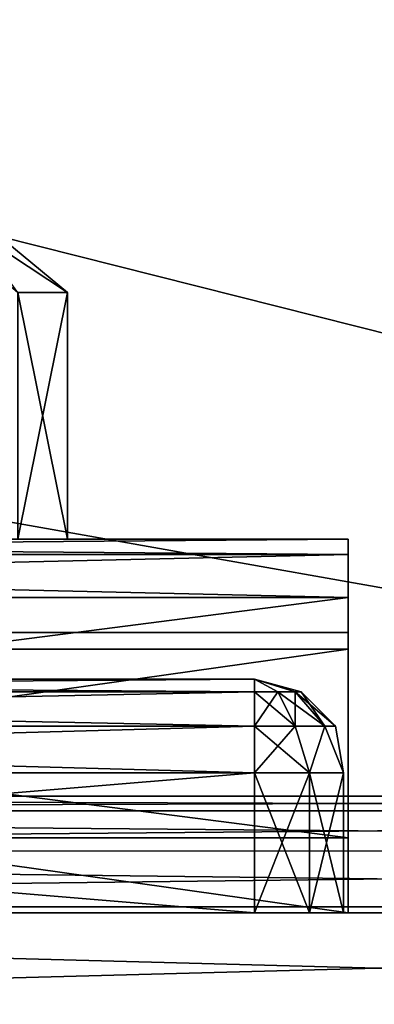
# Model space of a CAD drawing. Header units: millimetres. Extents: x -96 to 96, y -34 to 18.
# Tile 146 of 192: x 62.6 to 64.11, y -27.89 to -23.68. Entities that reach past the tile are written whole.
import ezdxf

# ---------------------------------------------------------------- set-up
doc = ezdxf.new("R2010")
doc.units = ezdxf.units.MM
doc.header["$LTSCALE"] = 65.185185
for name, color, linetype in [('103', 7, 'CONTINUOUS'), ('147', 7, 'CONTINUOUS'), ('161', 7, 'CONTINUOUS'), ('174', 7, 'CONTINUOUS'), ('2', 7, 'CONTINUOUS'), ('22', 7, 'CONTINUOUS'), ('24', 7, 'CONTINUOUS'), ('336', 7, 'CONTINUOUS'), ('337', 7, 'CONTINUOUS'), ('339', 7, 'CONTINUOUS'), ('340', 7, 'CONTINUOUS'), ('342', 7, 'CONTINUOUS'), ('343', 7, 'CONTINUOUS'), ('345', 7, 'CONTINUOUS'), ('347', 7, 'CONTINUOUS'), ('6', 7, 'CONTINUOUS'), ('642', 7, 'CONTINUOUS'), ('644', 7, 'CONTINUOUS'), ('645', 7, 'CONTINUOUS'), ('646', 7, 'CONTINUOUS'), ('647', 7, 'CONTINUOUS'), ('648', 7, 'CONTINUOUS'), ('649', 7, 'CONTINUOUS'), ('650', 7, 'CONTINUOUS'), ('651', 7, 'CONTINUOUS'), ('654', 7, 'CONTINUOUS'), ('655', 7, 'CONTINUOUS'), ('656', 7, 'CONTINUOUS'), ('657', 7, 'CONTINUOUS'), ('68', 7, 'CONTINUOUS'), ('70', 7, 'CONTINUOUS')]:
    doc.layers.add(name, color=color, linetype=linetype)

msp = doc.modelspace()

# ---------------------------------------------------------------- linework, layer by layer
at = {"layer": '103', "color": 7, "linetype": 'Continuous'}
for points in [[(54.25, -28, -23.4466), (54.25, -27.4738, -23.419), (74, -27.4738, -23.419), (54.25, -28, -23.4466)], [(74, -28, -23.4466), (54.25, -28, -23.4466), (74, -27.4738, -23.419), (74, -28, -23.4466)]]:
    msp.add_3dface(points, dxfattribs=at)
at = {"layer": '147', "color": 7, "linetype": 'Continuous'}
for points in [[(74, -28, 23.4466), (74, -27.4738, 23.419), (54.25, -27.4738, 23.419), (74, -28, 23.4466)], [(54.25, -28, 23.4466), (74, -28, 23.4466), (54.25, -27.4738, 23.419), (54.25, -28, 23.4466)]]:
    msp.add_3dface(points, dxfattribs=at)
at = {"layer": '161', "color": 7, "linetype": 'Continuous'}
for points in [[(74, -27.0627, 23.1621), (74, -27, 22.9197), (54.25, -27.0627, 23.1621), (74, -27.0627, 23.1621)], [(74, -27, 22.9197), (54.25, -27, 22.9197), (54.25, -27.0627, 23.1621), (74, -27, 22.9197)], [(74, -27.2353, 23.3438), (74, -27.0627, 23.1621), (54.25, -27.235, 23.3437), (74, -27.2353, 23.3438)], [(54.25, -27.235, 23.3437), (74, -27.0627, 23.1621), (54.25, -27.0627, 23.1621), (54.25, -27.235, 23.3437)], [(54.25, -27.4738, 23.419), (74, -27.2353, 23.3438), (54.25, -27.235, 23.3437), (54.25, -27.4738, 23.419)], [(54.25, -27.4738, 23.419), (74, -27.4738, 23.419), (74, -27.2353, 23.3438), (54.25, -27.4738, 23.419)]]:
    msp.add_3dface(points, dxfattribs=at)
at = {"layer": '174', "color": 7, "linetype": 'Continuous'}
for points in [[(54.25, -27, -22.9197), (74, -27.0627, -23.1621), (54.25, -27.0627, -23.1621), (54.25, -27, -22.9197)], [(54.25, -27, -22.9197), (74, -27, -22.9197), (74, -27.0627, -23.1621), (54.25, -27, -22.9197)], [(74, -27.0627, -23.1621), (74, -27.2353, -23.3438), (54.25, -27.0627, -23.1621), (74, -27.0627, -23.1621)], [(54.25, -27.0627, -23.1621), (74, -27.2353, -23.3438), (54.25, -27.235, -23.3437), (54.25, -27.0627, -23.1621)], [(74, -27.2353, -23.3438), (74, -27.4738, -23.419), (54.25, -27.235, -23.3437), (74, -27.2353, -23.3438)], [(74, -27.4738, -23.419), (54.25, -27.4738, -23.419), (54.25, -27.235, -23.3437), (74, -27.4738, -23.419)]]:
    msp.add_3dface(points, dxfattribs=at)
at = {"layer": '2', "color": 7, "linetype": 'Continuous'}
for points in [[(74, -27.5, 22.1466), (3.9737, 10.2026, 22.4756), (3.7894, -9.8053, 22.301), (74, -27.5, 22.1466)], [(74, 10.2026, 22.4756), (3.9737, 10.2026, 22.4756), (74, -27.5, 22.1466), (74, 10.2026, 22.4756)], [(3.6186, -27.5, 22.1466), (74, -27.5, 22.1466), (3.7894, -9.8053, 22.301), (3.6186, -27.5, 22.1466)]]:
    msp.add_3dface(points, dxfattribs=at)
at = {"layer": '22', "color": 7, "linetype": 'Continuous'}
for points in [[(72, -2, 20), (72, -27.5, 20.2225), (-72, -27.5, 20.2225), (72, -2, 20)], [(-72, -2, 20), (72, -2, 20), (-72, -27.5, 20.2225), (-72, -2, 20)]]:
    msp.add_3dface(points, dxfattribs=at)
at = {"layer": '24', "color": 7, "linetype": 'Continuous'}
for points in [[(-72, -2, -20), (-72, -27.5, -20.2225), (72, -27.5, -20.2225), (-72, -2, -20)], [(72, -2, -20), (-72, -2, -20), (72, -27.5, -20.2225), (72, -2, -20)]]:
    msp.add_3dface(points, dxfattribs=at)
at = {"layer": '336', "color": 7, "linetype": 'Continuous'}
for points in [[(56.4, -26.9, 18.3), (63.6, -27.5, 18.3), (63.6, -26.9, 18.3), (56.4, -26.9, 18.3)], [(56.4, -27.5, 18.3), (63.6, -27.5, 18.3), (56.4, -26.9, 18.3), (56.4, -27.5, 18.3)]]:
    msp.add_3dface(points, dxfattribs=at)
at = {"layer": '337', "color": 7, "linetype": 'Continuous'}
for points in [[(63.6, -26.9, 7.7), (56.4, -27.5, 7.7), (56.4, -26.9, 7.7), (63.6, -26.9, 7.7)], [(63.6, -27.5, 7.7), (56.4, -27.5, 7.7), (63.6, -26.9, 7.7), (63.6, -27.5, 7.7)]]:
    msp.add_3dface(points, dxfattribs=at)
at = {"layer": '339', "color": 7, "linetype": 'Continuous'}
for points in [[(63.8351, -26.9, 17.5764), (63.6, -27.5, 17.5), (63.6, -26.9, 17.5), (63.8351, -26.9, 17.5764)], [(63.8351, -27.5, 17.5764), (63.6, -27.5, 17.5), (63.8351, -26.9, 17.5764), (63.8351, -27.5, 17.5764)], [(63.6, -26.9, 18.3), (63.8351, -27.5, 18.2236), (63.8351, -26.9, 18.2236), (63.6, -26.9, 18.3)], [(63.6, -27.5, 18.3), (63.8351, -27.5, 18.2236), (63.6, -26.9, 18.3), (63.6, -27.5, 18.3)], [(63.9804, -26.9, 17.7764), (63.8351, -27.5, 17.5764), (63.8351, -26.9, 17.5764), (63.9804, -26.9, 17.7764)], [(63.9804, -27.5, 17.7764), (63.8351, -27.5, 17.5764), (63.9804, -26.9, 17.7764), (63.9804, -27.5, 17.7764)], [(63.8351, -26.9, 18.2236), (63.9804, -27.5, 18.0236), (63.9804, -26.9, 18.0236), (63.8351, -26.9, 18.2236)], [(63.8351, -27.5, 18.2236), (63.9804, -27.5, 18.0236), (63.8351, -26.9, 18.2236), (63.8351, -27.5, 18.2236)], [(63.9804, -26.9, 18.0236), (63.9804, -27.5, 17.7764), (63.9804, -26.9, 17.7764), (63.9804, -26.9, 18.0236)], [(63.9804, -27.5, 18.0236), (63.9804, -27.5, 17.7764), (63.9804, -26.9, 18.0236), (63.9804, -27.5, 18.0236)]]:
    msp.add_3dface(points, dxfattribs=at)
at = {"layer": '340', "color": 7, "linetype": 'Continuous'}
for points in [[(63.8351, -27.5, 7.7764), (63.6, -27.5, 7.7), (63.8351, -26.9, 7.7764), (63.8351, -27.5, 7.7764)], [(63.6, -27.5, 7.7), (63.6, -26.9, 7.7), (63.8351, -26.9, 7.7764), (63.6, -27.5, 7.7)], [(63.6, -26.9, 8.5), (63.8351, -27.5, 8.4236), (63.8351, -26.9, 8.4236), (63.6, -26.9, 8.5)], [(63.6, -27.5, 8.5), (63.8351, -27.5, 8.4236), (63.6, -26.9, 8.5), (63.6, -27.5, 8.5)], [(63.8351, -26.9, 8.4236), (63.9804, -27.5, 8.2236), (63.9804, -26.9, 8.2236), (63.8351, -26.9, 8.4236)], [(63.9804, -27.5, 7.9764), (63.8351, -27.5, 7.7764), (63.9804, -26.9, 7.9764), (63.9804, -27.5, 7.9764)], [(63.9804, -26.9, 7.9764), (63.8351, -27.5, 7.7764), (63.8351, -26.9, 7.7764), (63.9804, -26.9, 7.9764)], [(63.8351, -27.5, 8.4236), (63.9804, -27.5, 8.2236), (63.8351, -26.9, 8.4236), (63.8351, -27.5, 8.4236)], [(63.9804, -26.9, 8.2236), (63.9804, -27.5, 7.9764), (63.9804, -26.9, 7.9764), (63.9804, -26.9, 8.2236)], [(63.9804, -27.5, 8.2236), (63.9804, -27.5, 7.9764), (63.9804, -26.9, 8.2236), (63.9804, -27.5, 8.2236)]]:
    msp.add_3dface(points, dxfattribs=at)
at = {"layer": '342', "color": 7, "linetype": 'Continuous'}
for points in [[(56.4, -26.5, 17.9), (63.6, -26.5, 17.9), (63.6, -26.5535, 17.7002), (56.4, -26.5, 17.9)], [(56.4, -26.5535, 18.0998), (63.6, -26.5, 17.9), (56.4, -26.5, 17.9), (56.4, -26.5535, 18.0998)], [(63.6, -26.5535, 18.0998), (63.6, -26.5, 17.9), (56.4, -26.5535, 18.0998), (63.6, -26.5535, 18.0998)], [(56.4, -26.5535, 17.7002), (56.4, -26.5, 17.9), (63.6, -26.5535, 17.7002), (56.4, -26.5535, 17.7002)], [(56.4, -26.7, 17.5536), (56.4, -26.5535, 17.7002), (63.6, -26.7, 17.5536), (56.4, -26.7, 17.5536)], [(56.4, -26.7, 18.2464), (63.6, -26.5535, 18.0998), (56.4, -26.5535, 18.0998), (56.4, -26.7, 18.2464)], [(63.6, -26.7, 18.2464), (63.6, -26.5535, 18.0998), (56.4, -26.7, 18.2464), (63.6, -26.7, 18.2464)], [(63.6, -26.7, 17.5536), (56.4, -26.5535, 17.7002), (63.6, -26.5535, 17.7002), (63.6, -26.7, 17.5536)], [(63.6, -26.9, 17.5), (56.4, -26.7, 17.5536), (63.6, -26.7, 17.5536), (63.6, -26.9, 17.5)], [(63.6, -26.9, 17.5), (56.4, -26.9, 17.5), (56.4, -26.7, 17.5536), (63.6, -26.9, 17.5)], [(56.4, -26.9, 18.3), (63.6, -26.7, 18.2464), (56.4, -26.7, 18.2464), (56.4, -26.9, 18.3)], [(56.4, -26.9, 18.3), (63.6, -26.9, 18.3), (63.6, -26.7, 18.2464), (56.4, -26.9, 18.3)]]:
    msp.add_3dface(points, dxfattribs=at)
at = {"layer": '343', "color": 7, "linetype": 'Continuous'}
for points in [[(63.773, -26.5535, 17.9999), (63.6, -26.5, 17.9), (63.6999, -26.5535, 18.073), (63.773, -26.5535, 17.9999)], [(63.7998, -26.5535, 17.9), (63.6, -26.5, 17.9), (63.773, -26.5535, 17.9999), (63.7998, -26.5535, 17.9)], [(63.6, -26.5, 17.9), (63.6, -26.5535, 18.0998), (63.6999, -26.5535, 18.073), (63.6, -26.5, 17.9)], [(63.6, -26.5535, 17.7002), (63.6, -26.5, 17.9), (63.6999, -26.5535, 17.727), (63.6, -26.5535, 17.7002)], [(63.6999, -26.5535, 17.727), (63.6, -26.5, 17.9), (63.773, -26.5535, 17.8001), (63.6999, -26.5535, 17.727)], [(63.773, -26.5535, 17.8001), (63.6, -26.5, 17.9), (63.7998, -26.5535, 17.9), (63.773, -26.5535, 17.8001)], [(63.6, -26.5535, 18.0998), (63.6, -26.7, 18.2464), (63.7732, -26.7, 18.2), (63.6, -26.5535, 18.0998)], [(63.6, -26.5535, 18.0998), (63.7732, -26.7, 18.2), (63.6999, -26.5535, 18.073), (63.6, -26.5535, 18.0998)], [(63.7732, -26.7, 17.6), (63.6, -26.7, 17.5536), (63.6999, -26.5535, 17.727), (63.7732, -26.7, 17.6)], [(63.6, -26.7, 17.5536), (63.6, -26.5535, 17.7002), (63.6999, -26.5535, 17.727), (63.6, -26.7, 17.5536)], [(63.7732, -26.7, 17.6), (63.6999, -26.5535, 17.727), (63.773, -26.5535, 17.8001), (63.7732, -26.7, 17.6)], [(63.7732, -26.7, 18.2), (63.9, -26.7, 18.0732), (63.6999, -26.5535, 18.073), (63.7732, -26.7, 18.2)], [(63.9, -26.7, 18.0732), (63.773, -26.5535, 17.9999), (63.6999, -26.5535, 18.073), (63.9, -26.7, 18.0732)], [(63.9, -26.7, 17.7268), (63.773, -26.5535, 17.8001), (63.7998, -26.5535, 17.9), (63.9, -26.7, 17.7268)], [(63.9, -26.7, 17.7268), (63.7732, -26.7, 17.6), (63.773, -26.5535, 17.8001), (63.9, -26.7, 17.7268)], [(63.9464, -26.7, 17.9), (63.7998, -26.5535, 17.9), (63.773, -26.5535, 17.9999), (63.9464, -26.7, 17.9)], [(63.9, -26.7, 18.0732), (63.9464, -26.7, 17.9), (63.773, -26.5535, 17.9999), (63.9, -26.7, 18.0732)], [(63.9464, -26.7, 17.9), (63.9, -26.7, 17.7268), (63.7998, -26.5535, 17.9), (63.9464, -26.7, 17.9)], [(63.6, -26.7, 18.2464), (63.8351, -26.9, 18.2236), (63.7732, -26.7, 18.2), (63.6, -26.7, 18.2464)], [(63.6, -26.9, 17.5), (63.6, -26.7, 17.5536), (63.7732, -26.7, 17.6), (63.6, -26.9, 17.5)], [(63.8351, -26.9, 17.5764), (63.6, -26.9, 17.5), (63.7732, -26.7, 17.6), (63.8351, -26.9, 17.5764)], [(63.6, -26.9, 18.3), (63.8351, -26.9, 18.2236), (63.6, -26.7, 18.2464), (63.6, -26.9, 18.3)], [(63.7732, -26.7, 18.2), (63.8351, -26.9, 18.2236), (63.9, -26.7, 18.0732), (63.7732, -26.7, 18.2)], [(63.9, -26.7, 17.7268), (63.8351, -26.9, 17.5764), (63.7732, -26.7, 17.6), (63.9, -26.7, 17.7268)], [(63.8351, -26.9, 18.2236), (63.9804, -26.9, 18.0236), (63.9, -26.7, 18.0732), (63.8351, -26.9, 18.2236)], [(63.9804, -26.9, 17.7764), (63.8351, -26.9, 17.5764), (63.9, -26.7, 17.7268), (63.9804, -26.9, 17.7764)], [(63.9464, -26.7, 17.9), (63.9804, -26.9, 17.7764), (63.9, -26.7, 17.7268), (63.9464, -26.7, 17.9)], [(63.9, -26.7, 18.0732), (63.9804, -26.9, 18.0236), (63.9464, -26.7, 17.9), (63.9, -26.7, 18.0732)], [(63.9804, -26.9, 18.0236), (63.9804, -26.9, 17.7764), (63.9464, -26.7, 17.9), (63.9804, -26.9, 18.0236)]]:
    msp.add_3dface(points, dxfattribs=at)
at = {"layer": '345', "color": 7, "linetype": 'Continuous'}
for points in [[(63.6, -26.5, 8.1), (56.4, -26.5, 8.1), (56.4, -26.5535, 8.2998), (63.6, -26.5, 8.1)], [(63.6, -26.5535, 8.2998), (63.6, -26.5, 8.1), (56.4, -26.5535, 8.2998), (63.6, -26.5535, 8.2998)], [(56.4, -26.5535, 7.9002), (56.4, -26.5, 8.1), (63.6, -26.5535, 7.9002), (56.4, -26.5535, 7.9002)], [(63.6, -26.5535, 7.9002), (56.4, -26.5, 8.1), (63.6, -26.5, 8.1), (63.6, -26.5535, 7.9002)], [(63.6, -26.7, 8.4464), (63.6, -26.5535, 8.2998), (56.4, -26.7, 8.4464), (63.6, -26.7, 8.4464)], [(56.4, -26.7, 8.4464), (63.6, -26.5535, 8.2998), (56.4, -26.5535, 8.2998), (56.4, -26.7, 8.4464)], [(56.4, -26.7, 7.7536), (56.4, -26.5535, 7.9002), (63.6, -26.7, 7.7536), (56.4, -26.7, 7.7536)], [(63.6, -26.7, 7.7536), (56.4, -26.5535, 7.9002), (63.6, -26.5535, 7.9002), (63.6, -26.7, 7.7536)], [(56.4, -26.9, 8.5), (63.6, -26.7, 8.4464), (56.4, -26.7, 8.4464), (56.4, -26.9, 8.5)], [(63.6, -26.9, 7.7), (56.4, -26.9, 7.7), (56.4, -26.7, 7.7536), (63.6, -26.9, 7.7)], [(63.6, -26.9, 7.7), (56.4, -26.7, 7.7536), (63.6, -26.7, 7.7536), (63.6, -26.9, 7.7)], [(56.4, -26.9, 8.5), (63.6, -26.9, 8.5), (63.6, -26.7, 8.4464), (56.4, -26.9, 8.5)]]:
    msp.add_3dface(points, dxfattribs=at)
at = {"layer": '347', "color": 7, "linetype": 'Continuous'}
for points in [[(63.7998, -26.5535, 8.1), (63.6, -26.5, 8.1), (63.773, -26.5535, 8.1999), (63.7998, -26.5535, 8.1)], [(63.6, -26.5535, 7.9002), (63.6, -26.5, 8.1), (63.6999, -26.5535, 7.927), (63.6, -26.5535, 7.9002)], [(63.773, -26.5535, 8.1999), (63.6, -26.5, 8.1), (63.6999, -26.5535, 8.273), (63.773, -26.5535, 8.1999)], [(63.6, -26.5, 8.1), (63.6, -26.5535, 8.2998), (63.6999, -26.5535, 8.273), (63.6, -26.5, 8.1)], [(63.773, -26.5535, 8.0001), (63.6, -26.5, 8.1), (63.7998, -26.5535, 8.1), (63.773, -26.5535, 8.0001)], [(63.6999, -26.5535, 7.927), (63.6, -26.5, 8.1), (63.773, -26.5535, 8.0001), (63.6999, -26.5535, 7.927)], [(63.7732, -26.7, 7.8), (63.6, -26.7, 7.7536), (63.6999, -26.5535, 7.927), (63.7732, -26.7, 7.8)], [(63.6, -26.7, 7.7536), (63.6, -26.5535, 7.9002), (63.6999, -26.5535, 7.927), (63.6, -26.7, 7.7536)], [(63.6, -26.5535, 8.2998), (63.7732, -26.7, 8.4), (63.6999, -26.5535, 8.273), (63.6, -26.5535, 8.2998)], [(63.6, -26.5535, 8.2998), (63.6, -26.7, 8.4464), (63.7732, -26.7, 8.4), (63.6, -26.5535, 8.2998)], [(63.7732, -26.7, 7.8), (63.6999, -26.5535, 7.927), (63.773, -26.5535, 8.0001), (63.7732, -26.7, 7.8)], [(63.7732, -26.7, 8.4), (63.9, -26.7, 8.2732), (63.6999, -26.5535, 8.273), (63.7732, -26.7, 8.4)], [(63.9, -26.7, 8.2732), (63.773, -26.5535, 8.1999), (63.6999, -26.5535, 8.273), (63.9, -26.7, 8.2732)], [(63.9464, -26.7, 8.1), (63.7998, -26.5535, 8.1), (63.773, -26.5535, 8.1999), (63.9464, -26.7, 8.1)], [(63.9, -26.7, 7.9268), (63.7732, -26.7, 7.8), (63.773, -26.5535, 8.0001), (63.9, -26.7, 7.9268)], [(63.9, -26.7, 7.9268), (63.773, -26.5535, 8.0001), (63.7998, -26.5535, 8.1), (63.9, -26.7, 7.9268)], [(63.9, -26.7, 8.2732), (63.9464, -26.7, 8.1), (63.773, -26.5535, 8.1999), (63.9, -26.7, 8.2732)], [(63.9464, -26.7, 8.1), (63.9, -26.7, 7.9268), (63.7998, -26.5535, 8.1), (63.9464, -26.7, 8.1)], [(63.8351, -26.9, 7.7764), (63.6, -26.9, 7.7), (63.7732, -26.7, 7.8), (63.8351, -26.9, 7.7764)], [(63.6, -26.9, 7.7), (63.6, -26.7, 7.7536), (63.7732, -26.7, 7.8), (63.6, -26.9, 7.7)], [(63.6, -26.9, 8.5), (63.8351, -26.9, 8.4236), (63.6, -26.7, 8.4464), (63.6, -26.9, 8.5)], [(63.6, -26.7, 8.4464), (63.8351, -26.9, 8.4236), (63.7732, -26.7, 8.4), (63.6, -26.7, 8.4464)], [(63.9, -26.7, 7.9268), (63.8351, -26.9, 7.7764), (63.7732, -26.7, 7.8), (63.9, -26.7, 7.9268)], [(63.7732, -26.7, 8.4), (63.8351, -26.9, 8.4236), (63.9, -26.7, 8.2732), (63.7732, -26.7, 8.4)], [(63.9804, -26.9, 7.9764), (63.8351, -26.9, 7.7764), (63.9, -26.7, 7.9268), (63.9804, -26.9, 7.9764)], [(63.8351, -26.9, 8.4236), (63.9804, -26.9, 8.2236), (63.9, -26.7, 8.2732), (63.8351, -26.9, 8.4236)], [(63.9464, -26.7, 8.1), (63.9804, -26.9, 7.9764), (63.9, -26.7, 7.9268), (63.9464, -26.7, 8.1)], [(63.9, -26.7, 8.2732), (63.9804, -26.9, 8.2236), (63.9464, -26.7, 8.1), (63.9, -26.7, 8.2732)], [(63.9804, -26.9, 8.2236), (63.9804, -26.9, 7.9764), (63.9464, -26.7, 8.1), (63.9804, -26.9, 8.2236)]]:
    msp.add_3dface(points, dxfattribs=at)
at = {"layer": '6', "color": 7, "linetype": 'Continuous'}
for points in [[(74, 10.2026, -22.4756), (74, -27.5, -22.1466), (3.6186, -27.5, -22.1466), (74, 10.2026, -22.4756)], [(3.8118, -7.4278, -22.3217), (74, 10.2026, -22.4756), (3.6186, -27.5, -22.1466), (3.8118, -7.4278, -22.3217)]]:
    msp.add_3dface(points, dxfattribs=at)
at = {"layer": '642', "linetype": 'Continuous'}
for points in [[(64, -26.3187, 10.3987), (64, -26.3714, 10.33), (64, -25.9, 10.3993), (64, -26.3187, 10.3987)], [(64, -25.9, 10.3993), (64, -26.3714, 10.33), (64, -25.9656, 10.1035), (64, -25.9, 10.3993)], [(64, -26.3, 10.4832), (64, -26.3187, 10.3987), (64, -25.9, 10.3993), (64, -26.3, 10.4832)], [(64, -26.3, 15.5168), (64, -26.3, 10.4832), (64, -25.9, 15.6007), (64, -26.3, 15.5168)], [(64, -25.9, 15.6007), (64, -26.3, 10.4832), (64, -25.9, 10.3993), (64, -25.9, 15.6007)], [(64, -26.3187, 15.6013), (64, -26.3, 15.5168), (64, -25.9, 15.6007), (64, -26.3187, 15.6013)], [(64, -25.9656, 15.8965), (64, -26.3187, 15.6013), (64, -25.9, 15.6007), (64, -25.9656, 15.8965)], [(64, -26.3714, 15.67), (64, -26.3187, 15.6013), (64, -25.9656, 15.8965), (64, -26.3714, 15.67)], [(64, -26.15, 16.1369), (64, -26.3714, 15.67), (64, -25.9656, 15.8965), (64, -26.15, 16.1369)], [(64, -27.5, 9.383), (64, -26.15, 9.8631), (64, -25.9656, 10.1035), (64, -27.5, 9.383)], [(64, -26.3714, 10.33), (64, -27.5, 9.383), (64, -25.9656, 10.1035), (64, -26.3714, 10.33)], [(64, -27.5, 16.617), (64, -26.3714, 15.67), (64, -26.15, 16.1369), (64, -27.5, 16.617)], [(64, -27.1786, 17), (64, -27.5, 16.617), (64, -26.15, 16.1369), (64, -27.1786, 17)], [(64, -27.1786, 9), (64, -26.15, 9.8631), (64, -27.5, 9.383), (64, -27.1786, 9)]]:
    msp.add_3dface(points, dxfattribs=at)
at = {"layer": '644', "linetype": 'Continuous'}
for points in [[(56, -26.3, 10.4832), (64, -26.3, 10.4832), (60, -26.3, 11.2), (56, -26.3, 10.4832)], [(64, -26.3, 15.5168), (56, -26.3, 15.5168), (60, -26.3, 14.8), (64, -26.3, 15.5168)], [(60, -26.3, 11.2), (64, -26.3, 10.4832), (60.7251, -26.3, 11.3943), (60, -26.3, 11.2)], [(60.7251, -26.3, 14.6057), (64, -26.3, 15.5168), (60, -26.3, 14.8), (60.7251, -26.3, 14.6057)], [(61.2558, -26.3, 14.0749), (64, -26.3, 15.5168), (60.7251, -26.3, 14.6057), (61.2558, -26.3, 14.0749)], [(60.7251, -26.3, 11.3943), (64, -26.3, 10.4832), (61.2558, -26.3, 11.9251), (60.7251, -26.3, 11.3943)], [(61.45, -26.3, 13.35), (64, -26.3, 10.4832), (61.2558, -26.3, 14.0749), (61.45, -26.3, 13.35)], [(64, -26.3, 10.4832), (61.45, -26.3, 12.65), (61.2558, -26.3, 11.9251), (64, -26.3, 10.4832)], [(64, -26.3, 10.4832), (64, -26.3, 15.5168), (61.2558, -26.3, 14.0749), (64, -26.3, 10.4832)], [(61.45, -26.3, 12.65), (64, -26.3, 10.4832), (61.45, -26.3, 13.35), (61.45, -26.3, 12.65)]]:
    msp.add_3dface(points, dxfattribs=at)
at = {"layer": '645', "linetype": 'Continuous'}
for points in [[(64, -26.3714, 15.67), (64, -27.5, 16.617), (56, -27.5, 16.617), (64, -26.3714, 15.67)], [(64, -26.3714, 15.67), (56, -27.5, 16.617), (56, -26.3714, 15.67), (64, -26.3714, 15.67)]]:
    msp.add_3dface(points, dxfattribs=at)
at = {"layer": '646', "linetype": 'Continuous'}
for points in [[(64, -27.1786, 17), (64, -26.15, 16.1369), (56, -26.15, 16.1369), (64, -27.1786, 17)], [(64, -27.1786, 17), (56, -26.15, 16.1369), (56, -27.1786, 17), (64, -27.1786, 17)]]:
    msp.add_3dface(points, dxfattribs=at)
at = {"layer": '647', "linetype": 'Continuous'}
for points in [[(56, -25.9, 15.6007), (64, -25.9, 15.6007), (60, -25.9, 14.8), (56, -25.9, 15.6007)], [(64, -25.9, 10.3993), (56, -25.9, 10.3993), (60, -25.9, 11.2), (64, -25.9, 10.3993)], [(60, -25.9, 14.8), (64, -25.9, 15.6007), (60.7251, -25.9, 14.6057), (60, -25.9, 14.8)], [(60.7251, -25.9, 11.3943), (64, -25.9, 10.3993), (60, -25.9, 11.2), (60.7251, -25.9, 11.3943)], [(60.7251, -25.9, 14.6057), (64, -25.9, 15.6007), (61.2558, -25.9, 14.0749), (60.7251, -25.9, 14.6057)], [(61.2558, -25.9, 11.9251), (64, -25.9, 10.3993), (60.7251, -25.9, 11.3943), (61.2558, -25.9, 11.9251)], [(64, -25.9, 15.6007), (64, -25.9, 10.3993), (61.2558, -25.9, 11.9251), (64, -25.9, 15.6007)], [(61.45, -25.9, 12.65), (64, -25.9, 15.6007), (61.2558, -25.9, 11.9251), (61.45, -25.9, 12.65)], [(61.2558, -25.9, 14.0749), (64, -25.9, 15.6007), (61.45, -25.9, 13.35), (61.2558, -25.9, 14.0749)], [(64, -25.9, 15.6007), (61.45, -25.9, 12.65), (61.45, -25.9, 13.35), (64, -25.9, 15.6007)]]:
    msp.add_3dface(points, dxfattribs=at)
at = {"layer": '648', "linetype": 'Continuous'}
for points in [[(64, -26.15, 9.8631), (56, -27.1786, 9), (56, -26.15, 9.8631), (64, -26.15, 9.8631)], [(64, -26.15, 9.8631), (64, -27.1786, 9), (56, -27.1786, 9), (64, -26.15, 9.8631)]]:
    msp.add_3dface(points, dxfattribs=at)
at = {"layer": '649', "linetype": 'Continuous'}
for points in [[(64, -27.5, 9.383), (64, -26.3714, 10.33), (56, -26.3714, 10.33), (64, -27.5, 9.383)], [(64, -27.5, 9.383), (56, -26.3714, 10.33), (56, -27.5, 9.383), (64, -27.5, 9.383)]]:
    msp.add_3dface(points, dxfattribs=at)
at = {"layer": '650', "linetype": 'Continuous'}
for points in [[(56, -25.9, 10.3993), (64, -25.9656, 10.1035), (56, -25.9656, 10.1035), (56, -25.9, 10.3993)], [(64, -25.9, 10.3993), (64, -25.9656, 10.1035), (56, -25.9, 10.3993), (64, -25.9, 10.3993)], [(64, -25.9656, 10.1035), (64, -26.15, 9.8631), (56, -25.9656, 10.1035), (64, -25.9656, 10.1035)], [(64, -26.15, 9.8631), (56, -26.15, 9.8631), (56, -25.9656, 10.1035), (64, -26.15, 9.8631)]]:
    msp.add_3dface(points, dxfattribs=at)
at = {"layer": '651', "linetype": 'Continuous'}
for points in [[(64, -25.9, 15.6007), (56, -25.9, 15.6007), (56, -25.9656, 15.8965), (64, -25.9, 15.6007)], [(64, -25.9656, 15.8965), (64, -25.9, 15.6007), (56, -25.9656, 15.8965), (64, -25.9656, 15.8965)], [(64, -25.9656, 15.8965), (56, -25.9656, 15.8965), (56, -26.15, 16.1369), (64, -25.9656, 15.8965)], [(64, -26.15, 16.1369), (64, -25.9656, 15.8965), (56, -26.15, 16.1369), (64, -26.15, 16.1369)]]:
    msp.add_3dface(points, dxfattribs=at)
at = {"layer": '654', "color": 253, "linetype": 'Continuous', "true_color": 0x999999}
for points in [[(62.5869, -25.9, 14.0715), (62.8, -25.9, 13), (62.5869, -24.8434, 14.0715), (62.5869, -25.9, 14.0715)], [(62.5869, -24.8434, 14.0715), (62.8, -25.9, 13), (62.8, -24.8434, 13), (62.5869, -24.8434, 14.0715)]]:
    msp.add_3dface(points, dxfattribs=at)
at = {"layer": '655', "color": 253, "linetype": 'Continuous', "true_color": 0x999999}
for points in [[(61.8772, -24.2346, 13.6833), (62.8, -24.8434, 13), (62.2701, -24.4066, 13), (61.8772, -24.2346, 13.6833)], [(62.5869, -24.8434, 14.0715), (62.8, -24.8434, 13), (61.8772, -24.2346, 13.6833), (62.5869, -24.8434, 14.0715)]]:
    msp.add_3dface(points, dxfattribs=at)
at = {"layer": '656', "color": 253, "linetype": 'Continuous', "true_color": 0x999999}
for points in [[(62.5869, -24.8434, 11.9285), (62.8, -24.8434, 13), (62.5869, -25.9, 11.9285), (62.5869, -24.8434, 11.9285)], [(62.8, -24.8434, 13), (62.8, -25.9, 13), (62.5869, -25.9, 11.9285), (62.8, -24.8434, 13)]]:
    msp.add_3dface(points, dxfattribs=at)
at = {"layer": '657', "color": 253, "linetype": 'Continuous', "true_color": 0x999999}
msp.add_3dface([(62.2701, -24.4066, 13), (62.8, -24.8434, 13), (62.5869, -24.8434, 11.9285), (62.2701, -24.4066, 13)], dxfattribs=at)
at = {"layer": '68', "color": 7, "linetype": 'Continuous'}
for points in [[(73.3466, -27.5, 20.3466), (-49.605, -27.5, 20.2305), (-73.3466, -27.5, 20.3466), (73.3466, -27.5, 20.3466)], [(-73.3466, -27.5, -20.3466), (49.605, -27.5, -20.2305), (73.3466, -27.5, -20.3466), (-73.3466, -27.5, -20.3466)], [(-49.605, -27.5, 20.2305), (73.3466, -27.5, 20.3466), (50.2064, -27.5, 20.263), (-49.605, -27.5, 20.2305)], [(50.395, -27.5, -20.2305), (73.3466, -27.5, -20.3466), (49.605, -27.5, -20.2305), (50.395, -27.5, -20.2305)], [(50.2064, -27.5, 20.263), (73.3466, -27.5, 20.3466), (50.9756, -27.5, 19.9829), (50.2064, -27.5, 20.263)], [(50.395, -27.5, -20.2305), (51.1067, -27.5, -19.8877), (66, -27.5, -15.5), (50.395, -27.5, -20.2305)], [(50.395, -27.5, -20.2305), (66, -27.5, -15.5), (66.2284, -27.5, -16.6481), (50.395, -27.5, -20.2305)], [(69, -27.5, -18.5), (50.395, -27.5, -20.2305), (67.852, -27.5, -18.2716), (69, -27.5, -18.5)], [(67.852, -27.5, -18.2716), (50.395, -27.5, -20.2305), (66.8787, -27.5, -17.6213), (67.852, -27.5, -18.2716)], [(66.8787, -27.5, -17.6213), (50.395, -27.5, -20.2305), (66.2284, -27.5, -16.6481), (66.8787, -27.5, -17.6213)], [(73.3466, -27.5, -20.3466), (50.395, -27.5, -20.2305), (69, -27.5, -18.5), (73.3466, -27.5, -20.3466)], [(50.9756, -27.5, 19.9829), (73.3466, -27.5, 20.3466), (51.5372, -27.5, 19.3874), (50.9756, -27.5, 19.9829)], [(63.8248, -27.5, -4.6778), (65.375, -27.5, -4.1136), (51.1067, -27.5, -19.8877), (63.8248, -27.5, -4.6778)], [(51.1067, -27.5, -19.8877), (65.375, -27.5, -4.1136), (66, -27.5, -15.5), (51.1067, -27.5, -19.8877)], [(51.5992, -27.5, -19.2702), (63.8248, -27.5, -4.6778), (51.1067, -27.5, -19.8877), (51.5992, -27.5, -19.2702)], [(51.5372, -27.5, 19.3874), (73.3466, -27.5, 20.3466), (51.772, -27.5, 18.6033), (51.5372, -27.5, 19.3874)], [(62.1752, -27.5, -4.6778), (63.8248, -27.5, -4.6778), (51.5992, -27.5, -19.2702), (62.1752, -27.5, -4.6778)], [(70.1072, -27.5, 20.0418), (56.4, -27.5, 18.3), (51.772, -27.5, 18.6033), (70.1072, -27.5, 20.0418)], [(73.3466, -27.5, 20.3466), (70.1072, -27.5, 20.0418), (51.772, -27.5, 18.6033), (73.3466, -27.5, 20.3466)], [(59.375, -27.5, 14.0825), (56.4, -27.5, 17.5), (63.6, -27.5, 17.5), (59.375, -27.5, 14.0825)], [(56.4, -27.5, 7.7), (63.6, -27.5, 7.7), (59.3613, -27.5, 3.0532), (56.4, -27.5, 7.7)], [(63.6, -27.5, 18.3), (56.4, -27.5, 18.3), (68.7928, -27.5, 19.7803), (63.6, -27.5, 18.3)], [(68.7928, -27.5, 19.7803), (56.4, -27.5, 18.3), (70.1072, -27.5, 20.0418), (68.7928, -27.5, 19.7803)], [(56.4, -27.5, 8.5), (60.625, -27.5, 11.9175), (63.6, -27.5, 8.5), (56.4, -27.5, 8.5)], [(59.3613, -27.5, 3.0532), (63.6, -27.5, 7.7), (60.625, -27.5, 4.1136), (59.3613, -27.5, 3.0532)], [(60, -27.5, 14.25), (59.375, -27.5, 14.0825), (63.6, -27.5, 17.5), (60, -27.5, 14.25)], [(60.625, -27.5, 14.0825), (60, -27.5, 14.25), (63.6, -27.5, 17.5), (60.625, -27.5, 14.0825)], [(61.0825, -27.5, 13.625), (60.625, -27.5, 14.0825), (63.6, -27.5, 17.5), (61.0825, -27.5, 13.625)], [(60.625, -27.5, 11.9175), (61.0825, -27.5, 12.375), (63.6, -27.5, 8.5), (60.625, -27.5, 11.9175)], [(60.625, -27.5, 4.1136), (63.6, -27.5, 7.7), (62.1752, -27.5, 4.6778), (60.625, -27.5, 4.1136)], [(61.0825, -27.5, 12.375), (61.25, -27.5, 13), (63.6, -27.5, 17.5), (61.0825, -27.5, 12.375)], [(61.25, -27.5, 13), (61.0825, -27.5, 13.625), (63.6, -27.5, 17.5), (61.25, -27.5, 13)], [(61.0825, -27.5, 12.375), (63.6, -27.5, 17.5), (63.6, -27.5, 8.5), (61.0825, -27.5, 12.375)], [(62.1752, -27.5, 4.6778), (63.6, -27.5, 7.7), (63.8248, -27.5, 4.6778), (62.1752, -27.5, 4.6778)], [(63.6, -27.5, 17.5), (63.8351, -27.5, 17.5764), (63.6, -27.5, 8.5), (63.6, -27.5, 17.5)], [(63.6, -27.5, 8.5), (63.8351, -27.5, 17.5764), (63.8351, -27.5, 8.4236), (63.6, -27.5, 8.5)], [(63.6, -27.5, 7.7), (63.8351, -27.5, 7.7764), (63.8248, -27.5, 4.6778), (63.6, -27.5, 7.7)], [(63.8351, -27.5, 18.2236), (63.6, -27.5, 18.3), (68.7928, -27.5, 19.7803), (63.8351, -27.5, 18.2236)], [(63.8351, -27.5, 7.7764), (63.9804, -27.5, 7.9764), (63.8248, -27.5, 4.6778), (63.8351, -27.5, 7.7764)], [(63.8248, -27.5, 4.6778), (63.9804, -27.5, 7.9764), (65.375, -27.5, 4.1136), (63.8248, -27.5, 4.6778)], [(63.9804, -27.5, 18.0236), (63.8351, -27.5, 18.2236), (68.7928, -27.5, 19.7803), (63.9804, -27.5, 18.0236)], [(63.8351, -27.5, 17.5764), (63.9804, -27.5, 17.7764), (63.8351, -27.5, 8.4236), (63.8351, -27.5, 17.5764)], [(63.8351, -27.5, 8.4236), (63.9804, -27.5, 17.7764), (63.9804, -27.5, 8.2236), (63.8351, -27.5, 8.4236)], [(67.6785, -27.5, 19.0358), (63.9804, -27.5, 17.7764), (68.7928, -27.5, 19.7803), (67.6785, -27.5, 19.0358)], [(63.9804, -27.5, 7.9764), (63.9804, -27.5, 8.2236), (66.9339, -27.5, 17.9214), (63.9804, -27.5, 7.9764)], [(66.6725, -27.5, 16.6072), (63.9804, -27.5, 7.9764), (66.9339, -27.5, 17.9214), (66.6725, -27.5, 16.6072)], [(63.9804, -27.5, 7.9764), (66.6725, -27.5, 16.6072), (65.375, -27.5, 4.1136), (63.9804, -27.5, 7.9764)], [(63.9804, -27.5, 17.7764), (63.9804, -27.5, 18.0236), (68.7928, -27.5, 19.7803), (63.9804, -27.5, 17.7764)], [(63.9804, -27.5, 8.2236), (63.9804, -27.5, 17.7764), (66.9339, -27.5, 17.9214), (63.9804, -27.5, 8.2236)], [(66.9339, -27.5, 17.9214), (63.9804, -27.5, 17.7764), (67.6785, -27.5, 19.0358), (66.9339, -27.5, 17.9214)]]:
    msp.add_3dface(points, dxfattribs=at)
at = {"layer": '70', "color": 7, "linetype": 'Continuous'}
for points in [[(54.25, -27, 22.3903), (74, -27, 22.9197), (74, -27, 22.3903), (54.25, -27, 22.3903)], [(54.25, -27, 22.9197), (74, -27, 22.9197), (54.25, -27, 22.3903), (54.25, -27, 22.9197)], [(74, -27, -22.3903), (54.25, -27, -22.9197), (54.25, -27, -22.3903), (74, -27, -22.3903)], [(74, -27, -22.9197), (54.25, -27, -22.9197), (74, -27, -22.3903), (74, -27, -22.9197)]]:
    msp.add_3dface(points, dxfattribs=at)

doc.saveas('drawing.dxf')
